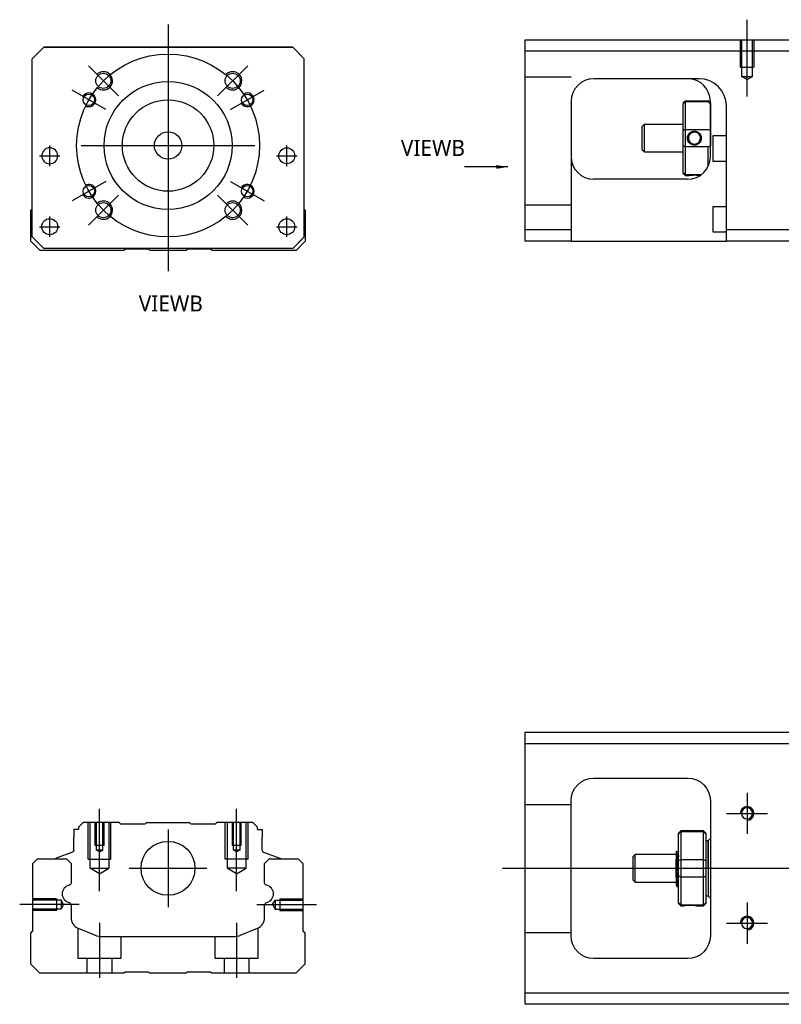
# Model space of a CAD drawing. Header units: millimetres. Extents: x -212 to 3135, y -1694 to 860.
# Tile 5 of 33: x -188 to -22, y -1298 to -1082. Entities that reach past the tile are written whole.
import ezdxf
from ezdxf.lldxf.tags import DXFTag

# ---------------------------------------------------------------- set-up
doc = ezdxf.new("R2010")
doc.units = ezdxf.units.MM
doc.layers.get('0').update_dxf_attribs({"linetype": 'CONTINUOUS'})
doc.layers.add('2', color=7, linetype='CONTINUOUS')
doc.styles.add('CHN', font='Microsoft JhengHei.ttf')
doc.styles.add('DIM-7', font='SIMPLEX.shx', dxfattribs={"width": 0.7, "bigfont": 'chineset.shx'})
tags = doc.linetypes.add('DASHED', pattern=[25.72, 12.86, -12.86]).pattern_tags.tags
tags[6:7] = [DXFTag(74, 4), DXFTag(75, 0), DXFTag(340, '0'), DXFTag(46, 0.0), DXFTag(50, 0.0), DXFTag(44, 0.0), DXFTag(45, 0.0)]
tags[4:5] = [DXFTag(74, 4), DXFTag(75, 0), DXFTag(340, '0'), DXFTag(46, 0.0), DXFTag(50, 0.0), DXFTag(44, 0.0), DXFTag(45, 0.0)]
doc.dimstyles.new('CNS', dxfattribs={"dimtxt": 3.5, "dimasz": 2.5, "dimexe": 1, "dimexo": 1, "dimgap": 1, "dimtad": 1, "dimdsep": 46, "dimtxsty": 'DIM-7', "dimcen": 0.09, "dimclrd": 4, "dimclre": 4, "dimclrt": 1, "dimadec": 0, "dimazin": 0, "dimtfac": 1, "dimtmove": 0, "dimatfit": 3, "dimfxl": 1, "dimtvp": 0.971429, "dimtolj": 1, "dimarcsym": 0})

msp = doc.modelspace()

# ---------------------------------------------------------------- linework, layer by layer
at = {"ltscale": 0.3}
for p, q in [((-156.02, -1083.32), (-156.02, -1137.32)), ((-166.88, -1098.96), (-173.45, -1092.39)), ((-145.17, -1098.96), (-138.59, -1092.39)), ((-169.66, -1101.94), (-177.02, -1097.69)), ((-142.38, -1101.94), (-135.02, -1097.69)), ((-181.91, -1114.32), (-181.91, -1109.82)), ((-181.91, -1114.32), (-181.91, -1109.82)), ((-175.02, -1109.82), (-137.02, -1109.82)), ((-130.04, -1114.32), (-130.04, -1109.82)), ((-130.04, -1114.32), (-130.04, -1109.82)), ((-169.66, -1117.69), (-177.02, -1121.94)), ((-142.38, -1117.69), (-135.02, -1121.94)), ((-166.88, -1120.67), (-173.45, -1127.25)), ((-145.17, -1120.67), (-138.59, -1127.25)), ((-181.91, -1129.82), (-181.91, -1125.32)), ((-181.91, -1129.82), (-181.91, -1125.32)), ((-130.04, -1129.82), (-130.04, -1125.32)), ((-130.04, -1129.82), (-130.04, -1125.32)), ((-156.03, -1259.41), (-156.03, -1276.41)), ((-164.53, -1267.91), (-147.53, -1267.91))]:
    msp.add_line(p, q, dxfattribs=at)
at = {"linetype": 'Continuous'}
for p, q in [((-185.72, -1090.82), (-183.22, -1088.32)), ((-183.22, -1088.32), (-185.72, -1090.82)), ((-183.22, -1088.32), (-128.72, -1088.32)), ((-128.72, -1088.32), (-183.22, -1088.32)), ((-128.72, -1088.32), (-126.22, -1090.82)), ((-126.22, -1090.82), (-128.72, -1088.32)), ((-185.72, -1129.82), (-185.72, -1090.82)), ((-126.22, -1129.82), (-126.22, -1090.82)), ((-186.02, -1123.97), (-185.72, -1123.67)), ((-186.02, -1130.77), (-186.02, -1123.97)), ((-126.22, -1123.77), (-126.02, -1123.97)), ((-126.02, -1123.97), (-126.02, -1130.77)), ((-185.72, -1129.82), (-183.22, -1132.32)), ((-128.72, -1132.32), (-126.22, -1129.82)), ((-184.02, -1132.77), (-186.02, -1130.77)), ((-183.22, -1132.32), (-184.72, -1130.82)), ((-165.67, -1132.77), (-184.02, -1132.77)), ((-183.22, -1132.32), (-183.22, -1132.32)), ((-128.72, -1132.32), (-183.22, -1132.32)), ((-128.72, -1132.32), (-183.22, -1132.32)), ((-165.32, -1132.52), (-165.67, -1132.77)), ((-160.32, -1132.52), (-165.32, -1132.52)), ((-159.97, -1132.77), (-160.32, -1132.52)), ((-152.07, -1132.77), (-159.97, -1132.77)), ((-151.72, -1132.52), (-152.07, -1132.77)), ((-146.72, -1132.52), (-151.72, -1132.52)), ((-146.37, -1132.77), (-146.72, -1132.52)), ((-128.02, -1132.77), (-146.37, -1132.77)), ((-126.02, -1130.77), (-128.02, -1132.77)), ((-77.87, -1240.66), (-77.87, -1238.16)), ((-77.87, -1238.16), (-18.87, -1238.16)), ((-18.87, -1240.66), (-77.87, -1240.66)), ((-77.87, -1295.16), (-77.87, -1240.66)), ((-62.87, -1248.16), (-42.37, -1248.16)), ((-67.87, -1282.66), (-67.87, -1253.16)), ((-37.37, -1253.16), (-37.37, -1282.66)), ((-176.6, -1259.41), (-176.6, -1261.11)), ((-175.6, -1259.41), (-176.6, -1259.41)), ((-174.6, -1257.91), (-175.6, -1258.91)), ((-175.6, -1258.91), (-175.6, -1259.41)), ((-166.72, -1257.91), (-174.6, -1257.91)), ((-166.42, -1258.21), (-166.72, -1257.91)), ((-166.42, -1258.21), (-161.03, -1258.21)), ((-161.03, -1258.21), (-160.73, -1257.91)), ((-160.73, -1257.91), (-151.33, -1257.91)), ((-151.03, -1258.21), (-151.33, -1257.91)), ((-151.03, -1258.21), (-145.63, -1258.21)), ((-145.33, -1257.91), (-145.63, -1258.21)), ((-137.45, -1257.91), (-145.33, -1257.91)), ((-136.45, -1258.91), (-137.45, -1257.91)), ((-136.45, -1259.41), (-136.45, -1258.91)), ((-136.45, -1259.41), (-135.45, -1259.41)), ((-135.45, -1259.41), (-135.45, -1261.11)), ((-43.87, -1259.71), (-44.37, -1260.21)), ((-38.87, -1259.71), (-43.87, -1259.71)), ((-43.87, -1259.71), (-43.87, -1259.94)), ((-38.37, -1260.21), (-38.87, -1259.71)), ((-38.87, -1259.94), (-38.87, -1259.71)), ((-176.6, -1263.91), (-176.6, -1261.11)), ((-135.45, -1263.91), (-135.45, -1261.11)), ((-44.37, -1260.39), (-44.37, -1260.21)), ((-44.37, -1266.23), (-44.37, -1260.39)), ((-43.87, -1259.94), (-43.87, -1265.98)), ((-38.87, -1259.94), (-43.87, -1259.94)), ((-38.87, -1265.98), (-38.87, -1259.94)), ((-38.37, -1260.21), (-38.37, -1260.39)), ((-38.37, -1260.39), (-38.37, -1266.23)), ((-37.87, -1261.91), (-38.37, -1261.91)), ((-37.87, -1267.91), (-37.87, -1261.91)), ((-37.87, -1262.01), (-37.87, -1273.81)), ((-185.57, -1266.86), (-184.57, -1265.86)), ((-184.57, -1265.86), (-178.25, -1265.86)), ((-180.63, -1265.83), (-180.64, -1265.86)), ((-176.93, -1264.38), (-180.5, -1265.67)), ((-178.25, -1265.86), (-177.25, -1266.86)), ((-135.12, -1264.38), (-131.55, -1265.67)), ((-134.9, -1266.86), (-133.9, -1265.86)), ((-133.9, -1265.86), (-127.57, -1265.86)), ((-131.42, -1265.83), (-131.41, -1265.86)), ((-127.57, -1265.86), (-126.57, -1266.86)), ((-53.87, -1264.91), (-54.37, -1265.41)), ((-54.37, -1265.41), (-54.37, -1265.41)), ((-54.37, -1265.41), (-54.37, -1270.41)), ((-44.87, -1264.91), (-53.87, -1264.91)), ((-53.87, -1270.91), (-53.87, -1264.91)), ((-44.87, -1269.89), (-44.87, -1265.93)), ((-44.49, -1264.41), (-44.74, -1264.41)), ((-44.37, -1267.91), (-44.37, -1266.23)), ((-43.87, -1265.98), (-43.87, -1267.91)), ((-43.87, -1265.98), (-38.87, -1265.98)), ((-38.87, -1267.91), (-38.87, -1265.98)), ((-38.37, -1266.23), (-38.37, -1269.58)), ((-185.57, -1281.56), (-185.57, -1266.86)), ((-177.25, -1266.86), (-177.25, -1271.13)), ((-134.9, -1271.13), (-134.9, -1266.86)), ((-126.57, -1266.86), (-126.57, -1281.56)), ((-44.37, -1269.58), (-44.37, -1267.91)), ((-43.87, -1267.91), (-43.87, -1269.83)), ((-38.87, -1269.83), (-38.87, -1267.91)), ((-37.87, -1267.91), (-37.87, -1273.91)), ((-54.37, -1270.41), (-53.87, -1270.91)), ((-44.37, -1275.42), (-44.37, -1269.58)), ((-43.87, -1269.83), (-43.87, -1275.87)), ((-38.87, -1269.83), (-43.87, -1269.83)), ((-38.87, -1275.87), (-38.87, -1269.83)), ((-38.37, -1269.58), (-38.37, -1275.42)), ((-53.87, -1270.91), (-44.87, -1270.91)), ((-44.71, -1271.91), (-44.54, -1271.91)), ((-38.37, -1273.91), (-37.87, -1273.91)), ((-177.25, -1275.87), (-177.25, -1278.69)), ((-134.9, -1278.69), (-134.9, -1275.87)), ((-44.37, -1275.61), (-44.37, -1275.42)), ((-44.37, -1275.61), (-43.87, -1276.11)), ((-43.87, -1275.87), (-43.87, -1276.11)), ((-43.87, -1275.87), (-38.87, -1275.87)), ((-43.87, -1276.11), (-43.38, -1276.11)), ((-40.37, -1276.11), (-38.87, -1276.11)), ((-38.87, -1276.11), (-38.37, -1275.61)), ((-38.87, -1276.11), (-38.87, -1275.87)), ((-38.37, -1275.42), (-38.37, -1275.61)), ((-175.7, -1281), (-172.14, -1282.48)), ((-140, -1282.48), (-136.44, -1281)), ((-186.07, -1282.06), (-185.57, -1281.56)), ((-186.07, -1288.86), (-186.07, -1282.06)), ((-170.23, -1282.86), (-141.92, -1282.86)), ((-126.57, -1281.56), (-126.07, -1282.06)), ((-126.07, -1282.06), (-126.07, -1288.86)), ((-42.37, -1287.66), (-62.87, -1287.66)), ((-184.07, -1290.86), (-186.07, -1288.86)), ((-126.07, -1288.86), (-128.07, -1290.86)), ((-165.72, -1290.86), (-184.07, -1290.86)), ((-165.37, -1290.61), (-165.72, -1290.86)), ((-160.37, -1290.61), (-165.37, -1290.61)), ((-160.02, -1290.86), (-160.37, -1290.61)), ((-152.12, -1290.86), (-160.02, -1290.86)), ((-151.77, -1290.61), (-152.12, -1290.86)), ((-146.77, -1290.61), (-151.77, -1290.61)), ((-146.42, -1290.86), (-146.77, -1290.61)), ((-128.07, -1290.86), (-146.42, -1290.86)), ((-77.87, -1297.66), (-77.87, -1295.16)), ((-77.87, -1295.16), (-18.87, -1295.16)), ((-18.87, -1297.66), (-77.87, -1297.66))]:
    msp.add_line(p, q, dxfattribs=at)
at = {"linetype": 'DASHED'}
for p, q in [((-183.22, -1088.32), (-183.22, -1088.32)), ((-166.75, -1088.32), (-169.2, -1088.32)), ((-145.2, -1088.32), (-142.75, -1088.32)), ((-128.72, -1088.32), (-128.72, -1088.32)), ((-185.72, -1090.82), (-185.72, -1090.82)), ((-126.22, -1090.82), (-126.22, -1090.82)), ((-183.66, -1112.07), (-183.66, -1112.07)), ((-180.16, -1112.07), (-180.16, -1112.07)), ((-131.79, -1112.07), (-131.79, -1112.07)), ((-128.29, -1112.07), (-128.29, -1112.07)), ((-185.72, -1115.32), (-185.72, -1115.32)), ((-126.22, -1115.32), (-126.22, -1115.32)), ((-183.66, -1127.57), (-183.66, -1127.57)), ((-180.16, -1127.57), (-180.16, -1127.57)), ((-128.72, -1132.32), (-126.22, -1129.82)), ((-126.22, -1129.82), (-127.22, -1130.82)), ((-184.72, -1130.82), (-184.72, -1130.82)), ((-127.22, -1130.82), (-128.72, -1132.32)), ((-128.72, -1132.32), (-128.72, -1132.32)), ((-127.22, -1130.82), (-127.22, -1130.82)), ((-166.42, -1258.21), (-166.42, -1258.21)), ((-145.63, -1258.21), (-145.63, -1258.21)), ((-44.74, -1264.41), (-44.75, -1264.41))]:
    msp.add_line(p, q, dxfattribs=at)
for p, q in [((-184.16, -1112.07), (-179.66, -1112.07)), ((-184.16, -1112.07), (-179.66, -1112.07)), ((-132.29, -1112.07), (-127.79, -1112.07)), ((-132.29, -1112.07), (-127.79, -1112.07)), ((-184.16, -1127.57), (-179.66, -1127.57)), ((-184.16, -1127.57), (-179.66, -1127.57)), ((-132.29, -1127.57), (-127.79, -1127.57)), ((-132.29, -1127.57), (-127.79, -1127.57)), ((-29.37, -1251.4), (-29.37, -1260.4)), ((-33.87, -1255.9), (-24.87, -1255.9)), ((-82.87, -1267.91), (55.56, -1267.91)), ((-175.48, -1275.86), (-188.48, -1275.86)), ((-29.37, -1275.4), (-29.37, -1284.4)), ((-33.87, -1279.9), (-24.87, -1279.9))]:
    msp.add_line(p, q)
at = {"ltscale": 0.1}
for p, q in [((-171.03, -1272.91), (-171.03, -1254.91)), ((-141.03, -1272.91), (-141.03, -1254.91)), ((-136.57, -1275.86), (-123.57, -1275.86)), ((-171.03, -1279.86), (-171.03, -1291.86)), ((-141.03, -1279.86), (-141.03, -1291.86))]:
    msp.add_line(p, q, dxfattribs=at)
at = {"linetype": 'DASHED', "ltscale": 0.1}
for p, q in [((-67.87, -1254.05), (-77.87, -1254.05)), ((-173.53, -1265.91), (-173.53, -1257.91)), ((-173.09, -1267.91), (-173.09, -1257.91)), ((-172.03, -1257.91), (-172.03, -1262.91)), ((-171.77, -1257.91), (-171.77, -1263.91)), ((-170.28, -1263.91), (-170.28, -1257.91)), ((-170.03, -1262.91), (-170.03, -1257.91)), ((-168.96, -1257.91), (-168.96, -1267.91)), ((-168.53, -1265.91), (-168.53, -1257.91)), ((-143.53, -1265.91), (-143.53, -1257.91)), ((-143.09, -1257.91), (-143.09, -1267.91)), ((-142.03, -1257.91), (-142.03, -1262.91)), ((-141.77, -1257.91), (-141.77, -1263.91)), ((-140.28, -1263.91), (-140.28, -1257.91)), ((-140.03, -1262.91), (-140.03, -1257.91)), ((-138.96, -1267.91), (-138.96, -1257.91)), ((-138.53, -1265.91), (-138.53, -1257.91)), ((-170.03, -1262.91), (-172.03, -1262.91)), ((-171.03, -1264.33), (-171.77, -1263.9)), ((-170.28, -1263.91), (-171.77, -1263.91)), ((-171.03, -1264.33), (-170.28, -1263.9)), ((-140.03, -1262.91), (-142.03, -1262.91)), ((-141.03, -1264.33), (-141.77, -1263.9)), ((-140.28, -1263.91), (-141.77, -1263.91)), ((-141.03, -1264.33), (-140.28, -1263.9)), ((-173.53, -1265.91), (-168.53, -1265.91)), ((-138.53, -1265.91), (-143.53, -1265.91)), ((-173.09, -1267.91), (-168.96, -1267.91)), ((-171.03, -1269.1), (-173.09, -1267.91)), ((-171.03, -1269.1), (-168.96, -1267.91)), ((-138.96, -1267.91), (-143.09, -1267.91)), ((-141.03, -1269.1), (-143.09, -1267.91)), ((-141.03, -1269.1), (-138.96, -1267.91)), ((-180.44, -1274.56), (-185.44, -1274.56)), ((-179.44, -1274.85), (-185.44, -1274.85)), ((-180.44, -1274.56), (-180.44, -1277.16)), ((-179.44, -1274.85), (-179.44, -1276.87)), ((-178.86, -1275.86), (-179.44, -1274.85)), ((-133.16, -1275.86), (-132.57, -1274.85)), ((-132.57, -1274.85), (-132.57, -1276.87)), ((-132.57, -1274.85), (-126.57, -1274.85)), ((-131.57, -1274.56), (-131.57, -1277.16)), ((-131.57, -1274.56), (-126.57, -1274.56)), ((-179.44, -1276.87), (-185.44, -1276.87)), ((-180.44, -1276.93), (-180.44, -1276.98)), ((-178.86, -1275.86), (-179.44, -1276.87)), ((-133.16, -1275.86), (-132.57, -1276.87)), ((-132.57, -1276.87), (-126.57, -1276.87)), ((-131.57, -1276.93), (-131.57, -1276.98)), ((-180.44, -1277.16), (-185.44, -1277.16)), ((-131.57, -1277.16), (-126.57, -1277.16)), ((-175.78, -1280.98), (-175.78, -1287.56)), ((-136.28, -1287.56), (-136.28, -1280.92)), ((-166.28, -1287.56), (-166.28, -1282.86)), ((-145.78, -1282.86), (-145.78, -1287.56)), ((-67.87, -1282.05), (-77.87, -1282.05)), ((-175.78, -1287.56), (-166.28, -1287.56)), ((-173.78, -1287.56), (-173.78, -1290.86)), ((-168.28, -1290.86), (-168.28, -1287.56)), ((-145.78, -1287.56), (-136.28, -1287.56)), ((-143.78, -1287.56), (-143.78, -1290.86)), ((-138.28, -1290.86), (-138.28, -1287.56))]:
    msp.add_line(p, q, dxfattribs=at)
at = {"ltscale": 0.3}
msp.add_circle((-156.02, -1109.82), 20, dxfattribs=at)
at = {"linetype": 'Continuous'}
for centre, radius in [((-170.17, -1095.67), 1.65), ((-141.88, -1095.67), 1.65), ((-156.02, -1109.82), 14), ((-173.34, -1099.82), 1.25), ((-156.02, -1109.82), 10), ((-138.7, -1099.82), 1.25), ((-156.02, -1109.82), 3), ((-130.04, -1112.07), 1.75), ((-173.34, -1119.82), 1.25), ((-138.7, -1119.82), 1.25), ((-170.17, -1123.96), 1.65), ((-141.88, -1123.96), 1.65), ((-181.91, -1127.57), 1.75), ((-130.04, -1127.57), 1.75), ((-156.03, -1267.91), 5.9)]:
    msp.add_circle(centre, radius, dxfattribs=at)
at = {"linetype": 'Continuous', "extrusion": (0, 0, -1)}
for centre, radius in [((181.91, -1112.07), 1.75), ((29.37, -1255.9), 1.22), ((29.37, -1279.9), 1.22)]:
    msp.add_circle(centre, radius, dxfattribs=at)
for centre, radius, start, end in [((-170.17, -1095.67), 2, 227.8658, 135), ((-141.88, -1095.67), 2, 225, 137.8658), ((-173.34, -1099.82), 1.5, 242.1491, 150), ((-138.7, -1099.82), 1.5, 210, 122.1491), ((-173.34, -1119.82), 1.5, 210, 117.8509), ((-138.7, -1119.82), 1.5, 237.8509, 150), ((-170.17, -1123.96), 2, 225, 132.134), ((-141.88, -1123.96), 2, 222.1342, 135), ((-29.37, -1255.9), 1.5, 270, 180), ((-29.37, -1279.9), 1.5, 270, 180)]:
    msp.add_arc(centre, radius, start, end)
for centre, radius, start, end in [((62.87, -1253.16), 5, 0, 90), ((42.37, -1253.16), 5, 90, 180), ((177.1, -1263.91), 0.5, 180, 250.1017), ((131.61, -1265.86), 0.2, 109.8983, 172.0917), ((177.75, -1271.13), 0.5, 180, 249.8105), ((134.4, -1271.13), 0.5, 290.1895, 0), ((177.75, -1275.87), 0.5, 110.1895, 180), ((134.4, -1275.87), 0.5, 0, 69.8105), ((62.87, -1282.66), 5, 270, 0), ((42.37, -1282.66), 5, 180, 270)]:
    msp.add_arc(centre, radius, start, end, dxfattribs=at)
at = {"linetype": 'Continuous'}
for centre, radius, start, end in [((-37.37, -1262.01), 0.5, 90, 180), ((-134.95, -1263.91), 0.5, 180, 250.1017), ((-180.44, -1265.86), 0.2, 109.8983, 172.0917), ((-177.25, -1273.5), 1.93, 99.5288, 260.4712), ((-134.89, -1273.5), 1.93, 279.5288, 80.4712), ((-37.37, -1273.81), 0.5, 180, 270), ((-174.75, -1278.69), 2.5, 180, 247.4572), ((-137.4, -1278.69), 2.5, 292.5428, 0), ((-170.23, -1277.86), 5, 247.4572, 270), ((-141.92, -1277.86), 5, 270, 292.5428)]:
    msp.add_arc(centre, radius, start, end, dxfattribs=at)
for points, degree in [([(-44.37, -1260.39), (-44.2, -1260.24), (-44.04, -1260.09), (-43.87, -1259.94)], 3), ([(-38.87, -1259.94), (-38.7, -1260.09), (-38.54, -1260.24), (-38.37, -1260.39)], 3), ([(-44.73, -1264.42), (-44.85, -1264.21)], 1), ([(-44.37, -1264.18), (-44.44, -1264.29), (-44.5, -1264.41)], 2), ([(-44.37, -1266.23), (-44.2, -1266.14), (-44.04, -1266.06), (-43.87, -1265.98)], 3), ([(-38.87, -1265.98), (-38.7, -1266.06), (-38.54, -1266.14), (-38.37, -1266.23)], 3), ([(-43.87, -1269.83), (-44.04, -1269.75), (-44.2, -1269.67), (-44.37, -1269.58)], 3), ([(-38.87, -1269.83), (-38.7, -1269.75), (-38.54, -1269.67), (-38.37, -1269.58)], 3), ([(-44.88, -1271.61), (-44.8, -1271.75), (-44.71, -1271.9)], 2), ([(-44.53, -1271.9), (-44.45, -1271.77), (-44.37, -1271.63)], 2), ([(-43.87, -1275.87), (-44.04, -1275.72), (-44.2, -1275.57), (-44.37, -1275.42)], 3), ([(-38.87, -1275.87), (-38.7, -1275.72), (-38.54, -1275.57), (-38.37, -1275.42)], 3)]:
    msp.add_open_spline(points, degree=degree, dxfattribs=at)
for points, knots in [([(-44.87, -1264.19), (-44.87, -1264.22), (-44.87, -1264.32), (-44.87, -1264.64), (-44.87, -1264.87), (-44.87, -1265.38), (-44.87, -1265.65), (-44.87, -1265.93)], [0, 0, 0, 0, 0.341605, 0.341605, 0.709042, 0.709042, 1, 1, 1, 1]), ([(-44.54, -1271.9), (-44.54, -1271.91), (-44.55, -1271.89), (-44.58, -1271.82), (-44.6, -1271.68), (-44.63, -1271.28), (-44.65, -1271.01), (-44.68, -1270.36), (-44.7, -1269.98), (-44.74, -1269.17), (-44.76, -1268.72), (-44.79, -1267.83), (-44.81, -1267.37), (-44.84, -1266.59), (-44.86, -1266.25), (-44.87, -1265.93)], [0, 0, 0, 0, 0.062674, 0.062674, 0.22432, 0.22432, 0.386002, 0.386002, 0.547651, 0.547651, 0.70934, 0.70934, 0.870988, 0.870988, 1, 1, 1, 1]), ([(-44.37, -1270.42), (-44.39, -1270.15), (-44.41, -1269.84), (-44.44, -1269.15), (-44.46, -1268.77), (-44.49, -1267.99), (-44.51, -1267.59), (-44.55, -1266.82), (-44.57, -1266.44), (-44.6, -1265.77), (-44.62, -1265.46), (-44.66, -1264.96), (-44.68, -1264.76), (-44.71, -1264.51), (-44.72, -1264.44), (-44.74, -1264.41)], [0, 0, 0, 0, 0.142488, 0.142488, 0.289539, 0.289539, 0.436554, 0.436554, 0.583581, 0.583581, 0.730615, 0.730615, 0.877631, 0.877631, 1, 1, 1, 1]), ([(-44.49, -1264.41), (-44.48, -1264.41), (-44.46, -1264.46), (-44.43, -1264.67), (-44.41, -1264.86), (-44.39, -1265.18), (-44.38, -1265.28), (-44.37, -1265.38)], [0, 0, 0, 0, 0.388824, 0.388824, 0.829994, 0.829994, 1, 1, 1, 1]), ([(-44.87, -1269.89), (-44.87, -1270.26), (-44.87, -1270.59), (-44.87, -1271.12), (-44.87, -1271.32), (-44.87, -1271.56), (-44.87, -1271.62), (-44.87, -1271.63)], [0, 0, 0, 0, 0.355488, 0.355488, 0.70353, 0.70353, 1, 1, 1, 1]), ([(-44.87, -1269.89), (-44.85, -1270.28), (-44.84, -1270.63), (-44.8, -1271.22), (-44.78, -1271.46), (-44.75, -1271.79), (-44.73, -1271.88), (-44.71, -1271.9), (-44.71, -1271.91), (-44.71, -1271.91)], [0, 0, 0, 0, 0.320659, 0.320659, 0.641321, 0.641321, 0.962057, 0.962057, 1, 1, 1, 1]), ([(-43.38, -1276.11), (-43.38, -1276.11), (-43.35, -1276.1), (-43.23, -1276.08), (-43.15, -1276.06), (-42.93, -1276.03), (-42.8, -1276.01), (-42.5, -1275.98), (-42.34, -1275.97), (-42.01, -1275.96), (-41.84, -1275.95), (-41.52, -1275.96), (-41.36, -1275.97), (-41.07, -1276), (-40.94, -1276.01), (-40.7, -1276.05), (-40.6, -1276.06), (-40.45, -1276.09), (-40.4, -1276.1), (-40.37, -1276.1), (-40.37, -1276.11), (-40.37, -1276.11)], [0, 0, 0, 0, 0.109357, 0.109357, 0.21915, 0.21915, 0.330451, 0.330451, 0.436162, 0.436162, 0.542186, 0.542186, 0.640015, 0.640015, 0.743853, 0.743853, 0.849113, 0.849113, 0.958413, 0.958413, 1, 1, 1, 1])]:
    msp.add_open_spline(points, degree=3, knots=knots, dxfattribs=at)
at = {"linetype": 'DASHED'}
for points, degree in [([(-44.5, -1264.41), (-44.5, -1264.41), (-44.51, -1264.42)], 2), ([(-43.37, -1276.1), (-43.36, -1276.09)], 1)]:
    msp.add_open_spline(points, degree=degree, dxfattribs=at)
at = {"layer": '2', "ltscale": 0.5}
msp.add_line((-29.37, -1099.12), (-29.37, -1082.29), dxfattribs=at)
at = {"layer": '2', "linetype": 'Continuous'}
for p, q in [((-77.87, -1089.21), (-77.87, -1086.71)), ((-77.87, -1086.71), (-18.87, -1086.71)), ((-18.87, -1089.21), (-77.87, -1089.21)), ((-77.87, -1128.21), (-77.87, -1089.21)), ((-40.03, -1095.21), (-62.87, -1095.21)), ((-67.87, -1100.21), (-67.87, -1128.21)), ((-43.37, -1100.51), (-42.87, -1100.01)), ((-42.87, -1100.01), (-42.87, -1100.24)), ((-42.87, -1100.01), (-37.87, -1100.01)), ((-42.87, -1100.24), (-42.87, -1106.28)), ((-37.87, -1100.24), (-42.87, -1100.24)), ((-37.37, -1100.51), (-37.87, -1100.01)), ((-37.87, -1100.24), (-37.87, -1100.01)), ((-37.37, -1112.21), (-37.37, -1100.21)), ((-43.37, -1100.51), (-43.37, -1100.69)), ((-43.37, -1106.53), (-43.37, -1100.69)), ((-37.37, -1100.51), (-37.37, -1100.69)), ((-37.37, -1100.69), (-37.37, -1106.53)), ((-33.87, -1128.21), (-33.87, -1101.2)), ((-51.87, -1105.21), (-52.37, -1105.71)), ((-52.37, -1105.71), (-52.37, -1108.21)), ((-43.37, -1105.21), (-51.87, -1105.21)), ((-51.87, -1105.21), (-51.87, -1111.21)), ((-43.37, -1109.88), (-43.37, -1106.53)), ((-42.87, -1106.28), (-42.87, -1110.14)), ((-42.87, -1106.28), (-37.87, -1106.28)), ((-37.37, -1106.53), (-37.37, -1109.88)), ((-52.37, -1108.21), (-52.37, -1110.71)), ((-33.87, -1107.71), (-36.87, -1107.71)), ((-36.87, -1107.71), (-36.87, -1113.21)), ((-52.37, -1110.71), (-51.87, -1111.21)), ((-51.87, -1111.21), (-43.37, -1111.21)), ((-43.37, -1115.72), (-43.37, -1109.88)), ((-42.87, -1110.14), (-42.87, -1116.18)), ((-37.87, -1110.14), (-42.87, -1110.14)), ((-37.87, -1114.39), (-37.87, -1110.14)), ((-36.87, -1113.21), (-33.87, -1113.21)), ((-42.37, -1117.21), (-62.87, -1117.21)), ((-43.37, -1115.91), (-43.37, -1115.72)), ((-43.37, -1115.91), (-42.87, -1116.41)), ((-42.87, -1116.18), (-42.87, -1116.41)), ((-42.87, -1116.18), (-39.33, -1116.18)), ((-42.87, -1116.41), (-42.38, -1116.41)), ((-33.87, -1123.21), (-36.87, -1123.21)), ((-36.87, -1123.21), (-36.87, -1128.71)), ((-77.87, -1128.21), (-67.87, -1128.21)), ((-77.87, -1130.71), (-77.87, -1128.21)), ((-67.87, -1128.21), (-67.87, -1130.71)), ((-33.87, -1130.71), (-33.87, -1128.21)), ((-33.87, -1128.21), (-18.87, -1128.21)), ((-36.87, -1128.71), (-33.87, -1128.71)), ((-67.87, -1130.71), (-77.87, -1130.71)), ((-67.87, -1130.71), (-33.87, -1130.71)), ((-18.87, -1130.71), (-33.87, -1130.71))]:
    msp.add_line(p, q, dxfattribs=at)
at = {"layer": '2', "linetype": 'DASHED', "ltscale": 0.1}
for p, q in [((-30.87, -1086.71), (-30.87, -1092.71)), ((-30.6, -1086.71), (-30.6, -1094.71)), ((-28.15, -1094.71), (-28.15, -1086.71)), ((-27.87, -1086.71), (-27.87, -1092.71)), ((-30.87, -1092.71), (-27.87, -1092.71)), ((-67.87, -1094.85), (-77.87, -1094.85)), ((-29.37, -1095.4), (-30.6, -1094.7)), ((-30.6, -1094.71), (-28.15, -1094.71)), ((-29.37, -1095.4), (-28.15, -1094.7)), ((-67.87, -1122.85), (-77.87, -1122.85))]:
    msp.add_line(p, q, dxfattribs=at)
at = {"layer": '2', "linetype": 'DASHED'}
msp.add_line((-39.87, -1095.21), (-40.03, -1095.21), dxfattribs=at)
at = {"layer": '2', "linetype": 'Continuous'}
for centre, start, end in [((-62.87, -1100.21), 90, 180), ((-42.37, -1100.21), 0, 90), ((-62.87, -1112.21), 180, 270), ((-42.37, -1112.21), 270, 0)]:
    msp.add_arc(centre, 5, start, end, dxfattribs=at)
at = {"layer": '2', "linetype": 'DASHED'}
msp.add_arc((-39.87, -1101.21), 6, 0, 90, dxfattribs=at)
at = {"layer": '2', "linetype": 'Continuous'}
msp.add_ellipse((-39.87, -1101.2), major_axis=(-4.24, 4.24), ratio=1, start_param=3.926991, end_param=5.497787, dxfattribs=at)
for points in [[(-39.87, -1095.2), (-39.92, -1095.2), (-39.98, -1095.2), (-40.03, -1095.21)], [(-42.87, -1100.24), (-43.04, -1100.39), (-43.21, -1100.54), (-43.37, -1100.69)], [(-37.87, -1100.24), (-37.71, -1100.39), (-37.54, -1100.54), (-37.37, -1100.69)], [(-42.87, -1106.28), (-43.04, -1106.36), (-43.21, -1106.45), (-43.37, -1106.53)], [(-37.87, -1106.28), (-37.71, -1106.36), (-37.54, -1106.45), (-37.37, -1106.53)], [(-42.87, -1110.14), (-43.04, -1110.05), (-43.21, -1109.97), (-43.37, -1109.88)], [(-37.37, -1109.88), (-37.54, -1109.97), (-37.71, -1110.05), (-37.87, -1110.14)], [(-42.87, -1116.18), (-43.04, -1116.02), (-43.21, -1115.87), (-43.37, -1115.72)]]:
    msp.add_open_spline(points, degree=3, dxfattribs=at)
for points, knots in [([(-42.38, -1108.2), (-42.38, -1108.03), (-42.35, -1107.85), (-42.23, -1107.52), (-42.15, -1107.36), (-41.93, -1107.09), (-41.8, -1106.97), (-41.5, -1106.79), (-41.34, -1106.72), (-41.01, -1106.65), (-40.84, -1106.64), (-40.52, -1106.69), (-40.36, -1106.74), (-40.08, -1106.88), (-39.94, -1106.98), (-39.7, -1107.21), (-39.6, -1107.35), (-39.45, -1107.66), (-39.4, -1107.83), (-39.37, -1108.07), (-39.37, -1108.14), (-39.37, -1108.21)], [0, 0, 0, 0, 0.109357, 0.109357, 0.21915, 0.21915, 0.330451, 0.330451, 0.436162, 0.436162, 0.542186, 0.542186, 0.640015, 0.640015, 0.743853, 0.743853, 0.849113, 0.849113, 0.958413, 0.958413, 1, 1, 1, 1]), ([(-39.57, -1108.21), (-39.57, -1108.08), (-39.59, -1107.96), (-39.66, -1107.7), (-39.73, -1107.57), (-39.89, -1107.34), (-40, -1107.23), (-40.23, -1107.06), (-40.37, -1107), (-40.65, -1106.92), (-40.8, -1106.9), (-41.09, -1106.92), (-41.23, -1106.95), (-41.49, -1107.05), (-41.62, -1107.13), (-41.83, -1107.32), (-41.93, -1107.43), (-42.07, -1107.69), (-42.13, -1107.83), (-42.17, -1108.05), (-42.17, -1108.13), (-42.17, -1108.21)], [0, 0, 0, 0, 0.090081, 0.090081, 0.195216, 0.195216, 0.30186, 0.30186, 0.410211, 0.410211, 0.517617, 0.517617, 0.621981, 0.621981, 0.727419, 0.727419, 0.835017, 0.835017, 0.943332, 0.943332, 1, 1, 1, 1]), ([(-39.37, -1108.21), (-39.37, -1108.38), (-39.4, -1108.56), (-39.51, -1108.89), (-39.6, -1109.05), (-39.81, -1109.33), (-39.95, -1109.45), (-40.24, -1109.63), (-40.4, -1109.69), (-40.73, -1109.76), (-40.91, -1109.77), (-41.23, -1109.72), (-41.38, -1109.68), (-41.67, -1109.53), (-41.81, -1109.43), (-42.04, -1109.2), (-42.14, -1109.06), (-42.29, -1108.75), (-42.34, -1108.58), (-42.37, -1108.34), (-42.38, -1108.27), (-42.38, -1108.2)], [0, 0, 0, 0, 0.109681, 0.109681, 0.219848, 0.219848, 0.331471, 0.331471, 0.436803, 0.436803, 0.542595, 0.542595, 0.640477, 0.640477, 0.744315, 0.744315, 0.8492, 0.8492, 0.95844, 0.95844, 1, 1, 1, 1]), ([(-42.17, -1108.21), (-42.17, -1108.33), (-42.15, -1108.45), (-42.08, -1108.71), (-42.02, -1108.84), (-41.85, -1109.07), (-41.75, -1109.18), (-41.51, -1109.35), (-41.38, -1109.41), (-41.1, -1109.49), (-40.95, -1109.51), (-40.66, -1109.5), (-40.52, -1109.46), (-40.25, -1109.36), (-40.13, -1109.28), (-39.91, -1109.09), (-39.82, -1108.98), (-39.67, -1108.73), (-39.62, -1108.58), (-39.58, -1108.36), (-39.57, -1108.28), (-39.57, -1108.21)], [0, 0, 0, 0, 0.090082, 0.090082, 0.19511, 0.19511, 0.301651, 0.301651, 0.410013, 0.410013, 0.517402, 0.517402, 0.621792, 0.621792, 0.727238, 0.727238, 0.834796, 0.834796, 0.943135, 0.943135, 1, 1, 1, 1]), ([(-42.38, -1116.41), (-42.38, -1116.41), (-42.35, -1116.4), (-42.23, -1116.38), (-42.15, -1116.36), (-41.93, -1116.33), (-41.79, -1116.31), (-41.5, -1116.28), (-41.34, -1116.27), (-41.01, -1116.26), (-40.84, -1116.26), (-40.51, -1116.26), (-40.36, -1116.27), (-40.07, -1116.3), (-39.93, -1116.31), (-39.73, -1116.34), (-39.66, -1116.35), (-39.6, -1116.36)], [0, 0, 0, 0, 0.1096809, 0.1096809, 0.2198481, 0.2198481, 0.3314707, 0.3314707, 0.4368026, 0.4368026, 0.542595, 0.542595, 0.6404774, 0.6404774, 0.7443154, 0.7443154, 0.8201607, 0.8201607, 0.8201607, 0.8201607])]:
    msp.add_open_spline(points, degree=3, knots=knots, dxfattribs=at)

# ---------------------------------------------------------------- texts
at = {"char_height": 3.5, "attachment_point": 9, "style": 'CHN'}
for insert in [(-91.07, -1112.09), (-148.41, -1146.12)]:
    msp.add_mtext('VIEWB', dxfattribs=dict(at, insert=insert))

# ---------------------------------------------------------------- leaders
at = {"annotation_type": 0, "has_hookline": 1, "hookline_direction": 1}
msp.add_leader([(-81.72, -1114.5), (-89.16, -1114.5)], dimstyle='CNS', override={"dimgap": 1, "dimtad": 1}, dxfattribs=at)

doc.saveas('drawing.dxf')
